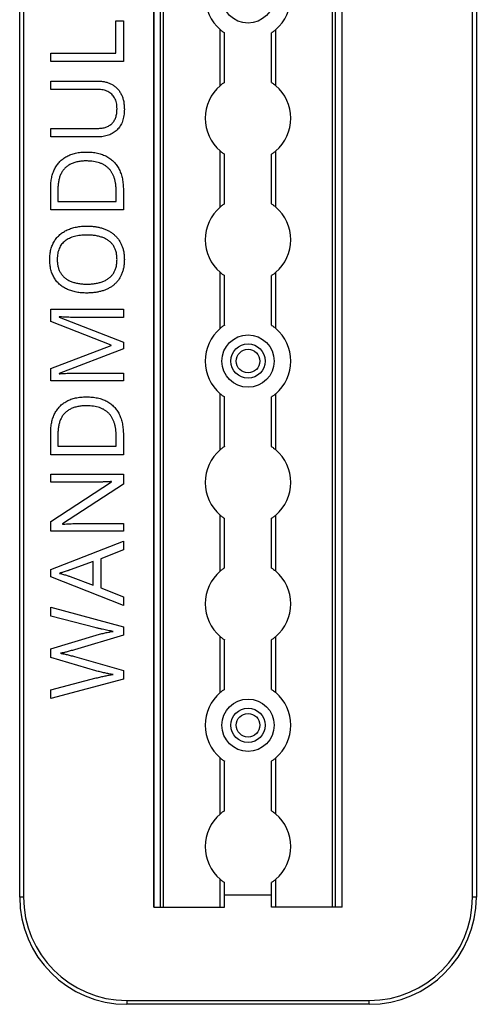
# Model space of a CAD drawing. Header units: millimetres. Extents: x -138 to 5612, y -1401 to 2631.
# Tile 29 of 116: x 1522 to 1628, y 542 to 772. Entities that reach past the tile are written whole.
import ezdxf

# ---------------------------------------------------------------- set-up
doc = ezdxf.new("R2010")
doc.units = ezdxf.units.MM

msp = doc.modelspace()

# ---------------------------------------------------------------- linework, layer by layer
at = {"color": 7, "linetype": 'Continuous', "lineweight": 25}
for p, q in [((1521.86, 567.5), (1521.86, 1075.06)), ((1522.76, 1075.06), (1522.76, 567.5)), ((1553.16, 1074.51), (1553.16, 565.11)), ((1553.19, 565.11), (1553.19, 1074.51)), ((1554.72, 565.11), (1554.72, 1074.51)), ((1555.43, 565.11), (1555.43, 1074.51)), ((1594.88, 565.11), (1594.88, 1074.51)), ((1595.59, 565.11), (1595.59, 1074.51)), ((1597.13, 565.11), (1597.13, 1074.51)), ((1597.16, 565.11), (1597.16, 1074.51)), ((1627.56, 567.5), (1627.56, 1075.06)), ((1628.46, 1075.06), (1628.46, 567.5)), ((1544.3, 764.28), (1544.3, 771.82)), ((1544.3, 771.82), (1546.07, 771.82)), ((1546.07, 771.82), (1546.07, 762.31)), ((1568.66, 756.66), (1568.66, 769.76)), ((1569.66, 757.41), (1569.66, 769.01)), ((1580.66, 757.41), (1580.66, 769.01)), ((1581.66, 756.66), (1581.66, 769.76)), ((1529.1, 764.28), (1544.3, 764.28)), ((1529.1, 762.31), (1529.1, 764.28)), ((1546.07, 762.31), (1529.1, 762.31)), ((1529.1, 757.75), (1540.07, 757.75)), ((1529.1, 755.78), (1529.1, 757.75)), ((1540.1, 755.78), (1529.1, 755.78)), ((1529.1, 746.71), (1540.08, 746.71)), ((1529.1, 744.72), (1529.1, 746.71)), ((1540.03, 744.72), (1529.1, 744.72)), ((1568.66, 728.36), (1568.66, 741.46)), ((1581.66, 728.36), (1581.66, 741.46)), ((1569.66, 729.11), (1569.66, 740.71)), ((1580.66, 729.11), (1580.66, 740.71)), ((1529.1, 727.71), (1529.1, 732.83)), ((1530.79, 732.53), (1530.79, 729.68)), ((1546.07, 732.32), (1546.07, 727.71)), ((1544.37, 729.68), (1544.37, 732.09)), ((1546.07, 727.71), (1529.1, 727.71)), ((1530.79, 729.68), (1544.37, 729.68)), ((1568.66, 700.06), (1568.66, 713.16)), ((1569.66, 700.81), (1569.66, 712.41)), ((1580.66, 700.81), (1580.66, 712.41)), ((1581.66, 700.06), (1581.66, 713.16)), ((1529.1, 704.58), (1546.07, 704.58)), ((1529.1, 701.67), (1529.1, 704.58)), ((1531.07, 702.78), (1531.07, 702.69)), ((1531.07, 702.69), (1546.07, 696.91)), ((1546.07, 702.63), (1535.21, 702.63)), ((1546.07, 704.58), (1546.07, 702.63)), ((1543.21, 696.21), (1529.1, 701.67)), ((1529.1, 690.75), (1543.21, 696.13)), ((1543.21, 696.13), (1543.21, 696.21)), ((1546.07, 696.91), (1546.07, 695.29)), ((1546.07, 695.29), (1531.05, 689.59)), ((1529.1, 687.82), (1529.1, 690.75)), ((1531.05, 689.59), (1531.05, 689.5)), ((1535.34, 689.66), (1546.07, 689.66)), ((1546.07, 689.66), (1546.07, 687.82)), ((1546.07, 687.82), (1529.1, 687.82)), ((1568.66, 671.76), (1568.66, 684.86)), ((1569.66, 672.51), (1569.66, 684.11)), ((1580.66, 672.51), (1580.66, 684.11)), ((1581.66, 671.76), (1581.66, 684.86)), ((1529.1, 670.63), (1529.1, 675.76)), ((1530.79, 675.46), (1530.79, 672.61)), ((1544.37, 672.61), (1544.37, 675.01)), ((1546.07, 675.25), (1546.07, 670.63)), ((1530.79, 672.61), (1544.37, 672.61)), ((1546.07, 670.63), (1529.1, 670.63)), ((1529.1, 666.07), (1546.07, 666.07)), ((1529.1, 664.21), (1529.1, 666.07)), ((1546.07, 666.07), (1546.07, 663.79)), ((1529.1, 655.05), (1543.31, 664.28)), ((1538.93, 664.21), (1529.1, 664.21)), ((1546.07, 663.79), (1531.82, 654.53)), ((1543.31, 664.28), (1543.31, 664.36)), ((1568.66, 643.46), (1568.66, 656.56)), ((1581.66, 643.46), (1581.66, 656.56)), ((1529.1, 652.79), (1529.1, 655.05)), ((1531.82, 654.53), (1531.82, 654.43)), ((1536.32, 654.62), (1546.07, 654.62)), ((1546.07, 654.62), (1546.07, 652.79)), ((1569.66, 644.21), (1569.66, 655.81)), ((1580.66, 644.21), (1580.66, 655.81)), ((1546.07, 652.79), (1529.1, 652.79)), ((1529.1, 643.9), (1546.07, 650.5)), ((1546.07, 650.5), (1546.07, 648.46)), ((1546.07, 648.46), (1540.78, 646.36)), ((1539.02, 645.77), (1533.65, 643.78)), ((1539.02, 640.22), (1539.02, 645.77)), ((1540.78, 646.36), (1540.78, 639.56)), ((1529.1, 642.13), (1529.1, 643.9)), ((1546.07, 635.48), (1529.1, 642.13)), ((1533.65, 642.24), (1539.02, 640.22)), ((1540.78, 639.56), (1546.07, 637.48)), ((1546.07, 637.48), (1546.07, 635.48)), ((1529.1, 635.07), (1546.07, 630.52)), ((1529.1, 633), (1529.1, 635.07)), ((1539.73, 630.27), (1529.1, 633)), ((1546.07, 630.52), (1546.07, 628.53)), ((1529.1, 625.36), (1539.71, 628.55)), ((1546.07, 628.53), (1534.65, 625.16)), ((1568.66, 615.16), (1568.66, 628.26)), ((1569.66, 615.91), (1569.66, 627.51)), ((1580.66, 615.91), (1580.66, 627.51)), ((1581.66, 615.16), (1581.66, 628.26)), ((1529.1, 623.33), (1529.1, 625.36)), ((1539.63, 620.27), (1529.1, 623.33)), ((1534.66, 623.56), (1546.07, 620.29)), ((1546.07, 620.29), (1546.07, 618.3)), ((1529.1, 615.85), (1539.74, 618.58)), ((1546.07, 618.3), (1529.1, 613.79)), ((1529.1, 613.79), (1529.1, 615.85)), ((1568.66, 586.86), (1568.66, 599.96)), ((1569.66, 587.61), (1569.66, 599.21)), ((1580.66, 587.61), (1580.66, 599.21)), ((1581.66, 586.86), (1581.66, 599.96)), ((1568.66, 565.11), (1568.66, 571.66)), ((1581.66, 565.11), (1581.66, 571.66)), ((1569.66, 565.11), (1569.66, 570.91)), ((1580.66, 565.11), (1580.66, 570.91)), ((1522.76, 567.5), (1521.86, 567.5)), ((1569.66, 568), (1580.66, 568)), ((1628.46, 567.5), (1627.56, 567.5)), ((1553.16, 565.11), (1569.66, 565.11)), ((1597.16, 565.11), (1580.66, 565.11)), ((1546.86, 543.4), (1603.46, 543.4)), ((1546.86, 543.4), (1546.86, 542.5)), ((1603.46, 542.5), (1546.86, 542.5)), ((1603.46, 542.5), (1603.46, 543.4))]:
    msp.add_line(p, q, dxfattribs=at)
for centre, radius in [((1575.16, 777.36), 6.1), ((1575.16, 692.46), 6.1), ((1575.16, 692.46), 4), ((1575.16, 692.46), 2.75), ((1575.16, 607.56), 6.1), ((1575.16, 607.56), 4), ((1575.16, 607.56), 2.75)]:
    msp.add_circle(centre, radius, dxfattribs=at)
for centre, radius, start, end in [((1575.16, 777.36), 10, 130.5416, 229.4584), ((1575.16, 777.36), 10, 310.5416, 49.4584), ((1575.16, 749.06), 10, 130.5416, 229.4584), ((1575.16, 749.06), 10, 310.5416, 49.4584), ((1575.16, 720.76), 10, 130.5416, 229.4584), ((1575.16, 720.76), 10, 310.5416, 49.4584), ((1575.16, 692.46), 10, 130.5416, 229.4584), ((1575.16, 692.46), 10, 310.5416, 49.4584), ((1575.16, 664.16), 10, 130.5416, 229.4584), ((1575.16, 664.16), 10, 310.5416, 49.4584), ((1575.16, 635.86), 10, 130.5416, 229.4584), ((1575.16, 635.86), 10, 310.5416, 49.4584), ((1575.16, 607.56), 10, 130.5416, 229.4584), ((1575.16, 607.56), 10, 310.5416, 49.4584), ((1575.16, 579.26), 10, 130.5416, 229.4584), ((1575.16, 579.26), 10, 310.5416, 49.4584), ((1546.86, 567.5), 25, 180, 270), ((1546.86, 567.5), 24.1, 180, 270), ((1603.46, 567.5), 25, 270, 0), ((1603.46, 567.5), 24.1, 270, 0)]:
    msp.add_arc(centre, radius, start, end, dxfattribs=at)
for points, knots in [([(1568.66, 769.76), (1568.77, 769.66), (1568.88, 769.57), (1569.11, 769.4), (1569.22, 769.31), (1569.41, 769.17), (1569.5, 769.11), (1569.62, 769.03), (1569.66, 769.01), (1569.66, 769.01)], [0, 0, 0, 0, 0.25, 0.25, 0.5, 0.5, 0.75, 0.75, 1, 1, 1, 1]), ([(1581.66, 769.76), (1581.54, 769.66), (1581.43, 769.57), (1581.2, 769.4), (1581.1, 769.31), (1580.9, 769.17), (1580.81, 769.11), (1580.69, 769.03), (1580.66, 769.01), (1580.66, 769.01)], [0, 0, 0, 0, 0.25, 0.25, 0.5, 0.5, 0.75, 0.75, 1, 1, 1, 1]), ([(1540.07, 757.75), (1540.22, 757.75), (1540.52, 757.75), (1540.95, 757.71), (1541.36, 757.65), (1541.77, 757.57), (1542.17, 757.47), (1542.55, 757.34), (1542.92, 757.2), (1543.27, 757.03), (1543.62, 756.84), (1543.94, 756.62), (1544.25, 756.38), (1544.53, 756.11), (1544.8, 755.83), (1545.05, 755.52), (1545.28, 755.19), (1545.49, 754.83), (1545.68, 754.45), (1545.84, 754.05), (1545.98, 753.63), (1546.1, 753.18), (1546.18, 752.7), (1546.24, 752.21), (1546.28, 751.69), (1546.29, 751.34), (1546.29, 751.16)], [0, 0, 0, 0, 0.043263, 0.085307, 0.126275, 0.166582, 0.206347, 0.245258, 0.283922, 0.322468, 0.360603, 0.398543, 0.4363, 0.47426, 0.512219, 0.550601, 0.590128, 0.630263, 0.671498, 0.713461, 0.756932, 0.801901, 0.848593, 0.896916, 0.947344, 1, 1, 1, 1]), ([(1544.58, 751.28), (1544.58, 751.53), (1544.57, 752), (1544.46, 752.68), (1544.29, 753.29), (1544.03, 753.82), (1543.72, 754.29), (1543.35, 754.7), (1542.92, 755.04), (1542.44, 755.32), (1541.91, 755.52), (1541.34, 755.68), (1540.73, 755.77), (1540.31, 755.78), (1540.1, 755.78)], [0, 0, 0, 0, 0.102778, 0.196628, 0.283268, 0.364072, 0.441191, 0.516232, 0.590984, 0.666977, 0.745267, 0.825975, 0.910539, 1, 1, 1, 1]), ([(1569.66, 757.41), (1569.66, 757.41), (1569.65, 757.41), (1569.62, 757.38), (1569.59, 757.37), (1569.5, 757.31), (1569.42, 757.25), (1569.22, 757.11), (1569.11, 757.03), (1568.88, 756.85), (1568.77, 756.76), (1568.66, 756.66)], [0, 0, 0, 0, 0.125, 0.125, 0.25, 0.25, 0.5, 0.5, 0.75, 0.75, 1, 1, 1, 1]), ([(1580.66, 757.41), (1580.66, 757.41), (1580.66, 757.41), (1580.7, 757.38), (1580.72, 757.37), (1580.81, 757.31), (1580.9, 757.25), (1581.09, 757.11), (1581.2, 757.03), (1581.43, 756.85), (1581.54, 756.76), (1581.66, 756.66)], [0, 0, 0, 0, 0.125, 0.125, 0.25, 0.25, 0.5, 0.5, 0.75, 0.75, 1, 1, 1, 1]), ([(1546.29, 751.16), (1546.28, 750.91), (1546.27, 750.41), (1546.2, 749.69), (1546.06, 749.02), (1545.88, 748.39), (1545.64, 747.81), (1545.34, 747.28), (1544.99, 746.79), (1544.59, 746.36), (1544.15, 745.97), (1543.67, 745.64), (1543.15, 745.35), (1542.59, 745.12), (1542, 744.94), (1541.37, 744.82), (1540.71, 744.73), (1540.26, 744.73), (1540.03, 744.72)], [0, 0, 0, 0, 0.074981, 0.145616, 0.212407, 0.276161, 0.337151, 0.396523, 0.454792, 0.512599, 0.570262, 0.627474, 0.685175, 0.743724, 0.804151, 0.866508, 0.931777, 1, 1, 1, 1]), ([(1540.08, 746.71), (1540.26, 746.71), (1540.6, 746.72), (1541.09, 746.78), (1541.56, 746.86), (1541.99, 746.99), (1542.39, 747.15), (1542.77, 747.35), (1543.11, 747.58), (1543.42, 747.85), (1543.7, 748.15), (1543.93, 748.5), (1544.13, 748.87), (1544.3, 749.29), (1544.43, 749.74), (1544.52, 750.22), (1544.57, 750.74), (1544.58, 751.09), (1544.58, 751.28)], [0, 0, 0, 0, 0.071471, 0.139559, 0.203707, 0.264838, 0.324092, 0.381066, 0.437244, 0.492859, 0.548749, 0.605459, 0.663069, 0.723807, 0.786875, 0.85388, 0.924772, 1, 1, 1, 1]), ([(1568.66, 741.46), (1568.77, 741.36), (1568.88, 741.27), (1569.11, 741.1), (1569.22, 741.01), (1569.41, 740.87), (1569.5, 740.81), (1569.62, 740.73), (1569.66, 740.71), (1569.66, 740.71)], [0, 0, 0, 0, 0.25, 0.25, 0.5, 0.5, 0.75, 0.75, 1, 1, 1, 1]), ([(1581.66, 741.46), (1581.54, 741.36), (1581.43, 741.27), (1581.2, 741.1), (1581.1, 741.01), (1580.9, 740.87), (1580.81, 740.81), (1580.69, 740.73), (1580.66, 740.71), (1580.66, 740.71)], [0, 0, 0, 0, 0.25, 0.25, 0.5, 0.5, 0.75, 0.75, 1, 1, 1, 1]), ([(1529.1, 732.83), (1529.1, 733.04), (1529.11, 733.46), (1529.15, 734.08), (1529.23, 734.67), (1529.33, 735.24), (1529.46, 735.79), (1529.62, 736.31), (1529.82, 736.81), (1530.04, 737.3), (1530.29, 737.75), (1530.57, 738.18), (1530.88, 738.58), (1531.21, 738.96), (1531.58, 739.31), (1531.97, 739.63), (1532.4, 739.92), (1532.84, 740.19), (1533.32, 740.43), (1533.83, 740.63), (1534.36, 740.81), (1534.92, 740.95), (1535.51, 741.07), (1536.12, 741.14), (1536.76, 741.19), (1537.2, 741.2), (1537.42, 741.2)], [0, 0, 0, 0, 0.047452, 0.093219, 0.137685, 0.180943, 0.222615, 0.263414, 0.303514, 0.342755, 0.381436, 0.419417, 0.457114, 0.494702, 0.532062, 0.56979, 0.60813, 0.647007, 0.686572, 0.727287, 0.768888, 0.811989, 0.856396, 0.902422, 0.950235, 1, 1, 1, 1]), ([(1537.42, 741.2), (1537.66, 741.2), (1538.12, 741.19), (1538.79, 741.14), (1539.43, 741.06), (1540.05, 740.95), (1540.63, 740.8), (1541.19, 740.62), (1541.71, 740.4), (1542.21, 740.16), (1542.68, 739.88), (1543.11, 739.58), (1543.52, 739.24), (1543.9, 738.88), (1544.24, 738.48), (1544.56, 738.06), (1544.85, 737.61), (1545.11, 737.13), (1545.33, 736.62), (1545.53, 736.08), (1545.7, 735.52), (1545.84, 734.93), (1545.94, 734.32), (1546.01, 733.67), (1546.06, 733.01), (1546.07, 732.55), (1546.07, 732.32)], [0, 0, 0, 0, 0.0496734, 0.0972633, 0.1429156, 0.1872228, 0.2296723, 0.270857, 0.3108171, 0.3498994, 0.3880984, 0.4258488, 0.4630322, 0.4998738, 0.5367877, 0.5741777, 0.611928, 0.6505896, 0.6900363, 0.7302374, 0.7716696, 0.8141818, 0.8581224, 0.903715, 0.9510621, 1, 1, 1, 1]), ([(1537.49, 739.12), (1537.31, 739.12), (1536.94, 739.12), (1536.41, 739.07), (1535.9, 739.02), (1535.41, 738.94), (1534.95, 738.83), (1534.52, 738.7), (1534.11, 738.54), (1533.72, 738.37), (1533.36, 738.16), (1533.02, 737.94), (1532.71, 737.69), (1532.42, 737.43), (1532.16, 737.13), (1531.91, 736.82), (1531.69, 736.49), (1531.5, 736.13), (1531.34, 735.75), (1531.18, 735.35), (1531.06, 734.93), (1530.96, 734.49), (1530.88, 734.03), (1530.82, 733.55), (1530.79, 733.05), (1530.79, 732.71), (1530.79, 732.53)], [0, 0, 0, 0, 0.051754, 0.101389, 0.148973, 0.194659, 0.23828, 0.280317, 0.320954, 0.360397, 0.398433, 0.435995, 0.47281, 0.509208, 0.545843, 0.582262, 0.619207, 0.656936, 0.6954, 0.734617, 0.775247, 0.816857, 0.860285, 0.905014, 0.951759, 1, 1, 1, 1]), ([(1544.37, 732.09), (1544.37, 732.37), (1544.36, 732.92), (1544.28, 733.72), (1544.14, 734.46), (1543.96, 735.16), (1543.71, 735.79), (1543.42, 736.37), (1543.06, 736.9), (1542.65, 737.37), (1542.19, 737.78), (1541.68, 738.14), (1541.1, 738.44), (1540.48, 738.69), (1539.81, 738.88), (1539.08, 739.02), (1538.31, 739.1), (1537.77, 739.11), (1537.49, 739.12)], [0, 0, 0, 0, 0.075438, 0.146302, 0.213058, 0.276296, 0.336215, 0.393828, 0.449452, 0.504416, 0.559098, 0.614565, 0.671236, 0.730131, 0.792063, 0.85732, 0.926392, 1, 1, 1, 1]), ([(1569.66, 729.11), (1569.66, 729.11), (1569.65, 729.11), (1569.62, 729.08), (1569.59, 729.07), (1569.5, 729.01), (1569.42, 728.95), (1569.22, 728.81), (1569.11, 728.73), (1568.88, 728.55), (1568.77, 728.46), (1568.66, 728.36)], [0, 0, 0, 0, 0.125, 0.125, 0.25, 0.25, 0.5, 0.5, 0.75, 0.75, 1, 1, 1, 1]), ([(1580.66, 729.11), (1580.66, 729.11), (1580.66, 729.11), (1580.7, 729.08), (1580.72, 729.07), (1580.81, 729.01), (1580.9, 728.95), (1581.09, 728.81), (1581.2, 728.73), (1581.43, 728.55), (1581.54, 728.46), (1581.66, 728.36)], [0, 0, 0, 0, 0.125, 0.125, 0.25, 0.25, 0.5, 0.5, 0.75, 0.75, 1, 1, 1, 1]), ([(1528.88, 716.18), (1528.88, 716.39), (1528.89, 716.79), (1528.94, 717.39), (1529.02, 717.96), (1529.14, 718.5), (1529.29, 719.02), (1529.48, 719.52), (1529.7, 719.99), (1529.95, 720.43), (1530.23, 720.85), (1530.54, 721.24), (1530.88, 721.61), (1531.25, 721.95), (1531.64, 722.26), (1532.06, 722.55), (1532.51, 722.82), (1532.98, 723.05), (1533.48, 723.26), (1534, 723.44), (1534.54, 723.6), (1535.11, 723.72), (1535.7, 723.82), (1536.3, 723.88), (1536.93, 723.93), (1537.36, 723.93), (1537.58, 723.93)], [0, 0, 0, 0, 0.046917, 0.091903, 0.135346, 0.177456, 0.218435, 0.258262, 0.297315, 0.335934, 0.374019, 0.411863, 0.449668, 0.487281, 0.525287, 0.56388, 0.602891, 0.642975, 0.683963, 0.725573, 0.768127, 0.811875, 0.856809, 0.902961, 0.950745, 1, 1, 1, 1]), ([(1537.58, 723.93), (1537.9, 723.93), (1538.52, 723.92), (1539.44, 723.82), (1540.31, 723.67), (1541.13, 723.45), (1541.91, 723.17), (1542.63, 722.83), (1543.29, 722.43), (1543.9, 721.96), (1544.44, 721.44), (1544.92, 720.86), (1545.33, 720.21), (1545.68, 719.51), (1545.96, 718.76), (1546.15, 717.94), (1546.27, 717.06), (1546.28, 716.46), (1546.29, 716.15)], [0, 0, 0, 0, 0.072324, 0.141328, 0.207936, 0.272271, 0.334451, 0.39435, 0.452678, 0.50999, 0.56663, 0.623328, 0.680743, 0.739351, 0.799977, 0.863359, 0.929736, 1, 1, 1, 1]), ([(1537.58, 721.85), (1537.31, 721.85), (1536.8, 721.84), (1536.04, 721.77), (1535.34, 721.67), (1534.67, 721.52), (1534.05, 721.33), (1533.48, 721.09), (1532.95, 720.81), (1532.46, 720.49), (1532.03, 720.12), (1531.65, 719.7), (1531.33, 719.23), (1531.07, 718.71), (1530.87, 718.15), (1530.72, 717.53), (1530.64, 716.87), (1530.63, 716.42), (1530.62, 716.18)], [0, 0, 0, 0, 0.0777002, 0.1512807, 0.2209958, 0.2872296, 0.3502952, 0.4107428, 0.4692514, 0.5259533, 0.5812807, 0.6360411, 0.690696, 0.7467865, 0.8050754, 0.8662444, 0.9310161, 1, 1, 1, 1]), ([(1544.58, 716.15), (1544.58, 716.31), (1544.57, 716.62), (1544.53, 717.08), (1544.47, 717.52), (1544.38, 717.94), (1544.25, 718.33), (1544.11, 718.71), (1543.93, 719.06), (1543.73, 719.38), (1543.51, 719.69), (1543.26, 719.97), (1542.99, 720.24), (1542.69, 720.48), (1542.38, 720.71), (1542.04, 720.91), (1541.68, 721.09), (1541.3, 721.25), (1540.89, 721.39), (1540.47, 721.52), (1540.03, 721.62), (1539.58, 721.71), (1539.1, 721.77), (1538.61, 721.82), (1538.1, 721.84), (1537.75, 721.85), (1537.58, 721.85)], [0, 0, 0, 0, 0.04684, 0.091834, 0.13478, 0.176242, 0.216125, 0.255001, 0.292842, 0.330066, 0.366924, 0.403419, 0.440075, 0.476901, 0.514574, 0.55283, 0.591717, 0.63203, 0.673492, 0.715712, 0.75968, 0.80461, 0.851198, 0.898918, 0.948821, 1, 1, 1, 1]), ([(1537.56, 708.33), (1537.35, 708.33), (1536.93, 708.33), (1536.31, 708.38), (1535.71, 708.44), (1535.13, 708.53), (1534.57, 708.65), (1534.03, 708.8), (1533.51, 708.98), (1533.01, 709.18), (1532.54, 709.41), (1532.08, 709.66), (1531.66, 709.95), (1531.27, 710.26), (1530.9, 710.6), (1530.56, 710.97), (1530.25, 711.37), (1529.96, 711.79), (1529.71, 712.24), (1529.49, 712.73), (1529.29, 713.23), (1529.15, 713.77), (1529.02, 714.33), (1528.94, 714.93), (1528.89, 715.54), (1528.88, 715.97), (1528.88, 716.18)], [0, 0, 0, 0, 0.0478769, 0.0945523, 0.1398395, 0.1838645, 0.2267464, 0.268614, 0.309851, 0.3502573, 0.3899483, 0.4286512, 0.466829, 0.5045696, 0.5421109, 0.5796522, 0.6175953, 0.6559873, 0.6949153, 0.7345083, 0.7751171, 0.8170542, 0.8601891, 0.9048661, 0.9515996, 1, 1, 1, 1]), ([(1530.62, 716.18), (1530.63, 716.02), (1530.63, 715.71), (1530.67, 715.24), (1530.73, 714.8), (1530.83, 714.38), (1530.95, 713.99), (1531.09, 713.61), (1531.26, 713.26), (1531.46, 712.93), (1531.68, 712.61), (1531.93, 712.32), (1532.2, 712.06), (1532.49, 711.81), (1532.8, 711.58), (1533.13, 711.37), (1533.49, 711.19), (1533.87, 711.02), (1534.27, 710.88), (1534.68, 710.75), (1535.12, 710.64), (1535.58, 710.56), (1536.05, 710.49), (1536.54, 710.44), (1537.05, 710.41), (1537.4, 710.41), (1537.58, 710.41)], [0, 0, 0, 0, 0.0467965, 0.0917198, 0.1346259, 0.1763754, 0.2165399, 0.255258, 0.2935134, 0.3308174, 0.3677166, 0.4044657, 0.4413225, 0.4780717, 0.5155607, 0.5533862, 0.5922439, 0.6323444, 0.6735651, 0.7158421, 0.7595218, 0.8044103, 0.8506706, 0.8986788, 0.9485351, 1, 1, 1, 1]), ([(1546.29, 716.15), (1546.28, 715.83), (1546.27, 715.21), (1546.15, 714.31), (1545.96, 713.48), (1545.68, 712.71), (1545.33, 712), (1544.92, 711.35), (1544.44, 710.77), (1543.89, 710.25), (1543.28, 709.79), (1542.61, 709.4), (1541.89, 709.07), (1541.11, 708.79), (1540.28, 708.59), (1539.41, 708.43), (1538.5, 708.34), (1537.88, 708.33), (1537.56, 708.33)], [0, 0, 0, 0, 0.071666, 0.139197, 0.203219, 0.264466, 0.323199, 0.38064, 0.437009, 0.493331, 0.550205, 0.608153, 0.667719, 0.729367, 0.793384, 0.859516, 0.928353, 1, 1, 1, 1]), ([(1537.58, 710.41), (1537.75, 710.41), (1538.1, 710.41), (1538.61, 710.44), (1539.1, 710.49), (1539.58, 710.56), (1540.03, 710.64), (1540.47, 710.75), (1540.89, 710.87), (1541.3, 711.02), (1541.68, 711.18), (1542.04, 711.36), (1542.38, 711.57), (1542.69, 711.8), (1542.99, 712.04), (1543.26, 712.31), (1543.5, 712.6), (1543.73, 712.91), (1543.93, 713.24), (1544.11, 713.59), (1544.25, 713.96), (1544.38, 714.36), (1544.47, 714.78), (1544.53, 715.22), (1544.57, 715.67), (1544.58, 715.99), (1544.58, 716.15)], [0, 0, 0, 0, 0.051101, 0.100928, 0.148576, 0.195139, 0.240002, 0.28398, 0.326136, 0.367647, 0.40803, 0.447008, 0.485379, 0.523189, 0.560172, 0.596772, 0.633716, 0.670518, 0.707971, 0.746052, 0.78487, 0.824692, 0.866091, 0.908972, 0.953565, 1, 1, 1, 1]), ([(1568.66, 713.16), (1568.77, 713.06), (1568.88, 712.97), (1569.11, 712.8), (1569.22, 712.71), (1569.41, 712.57), (1569.5, 712.51), (1569.62, 712.43), (1569.66, 712.41), (1569.66, 712.41)], [0, 0, 0, 0, 0.25, 0.25, 0.5, 0.5, 0.75, 0.75, 1, 1, 1, 1]), ([(1581.66, 713.16), (1581.54, 713.06), (1581.43, 712.97), (1581.2, 712.8), (1581.1, 712.71), (1580.9, 712.57), (1580.81, 712.51), (1580.69, 712.43), (1580.66, 712.41), (1580.66, 712.41)], [0, 0, 0, 0, 0.25, 0.25, 0.5, 0.5, 0.75, 0.75, 1, 1, 1, 1]), ([(1535.21, 702.63), (1534.95, 702.63), (1534.45, 702.63), (1533.7, 702.65), (1532.96, 702.68), (1532.27, 702.7), (1531.65, 702.74), (1531.26, 702.77), (1531.07, 702.78)], [0, 0, 0, 0, 0.18235, 0.366387, 0.545523, 0.71471, 0.868184, 1, 1, 1, 1]), ([(1569.66, 700.81), (1569.66, 700.81), (1569.65, 700.81), (1569.62, 700.78), (1569.59, 700.77), (1569.5, 700.71), (1569.42, 700.65), (1569.22, 700.51), (1569.11, 700.43), (1568.88, 700.25), (1568.77, 700.16), (1568.66, 700.06)], [0, 0, 0, 0, 0.125, 0.125, 0.25, 0.25, 0.5, 0.5, 0.75, 0.75, 1, 1, 1, 1]), ([(1580.66, 700.81), (1580.66, 700.81), (1580.66, 700.81), (1580.7, 700.78), (1580.72, 700.77), (1580.81, 700.71), (1580.9, 700.65), (1581.09, 700.51), (1581.2, 700.43), (1581.43, 700.25), (1581.54, 700.16), (1581.66, 700.06)], [0, 0, 0, 0, 0.125, 0.125, 0.25, 0.25, 0.5, 0.5, 0.75, 0.75, 1, 1, 1, 1]), ([(1531.05, 689.5), (1531.23, 689.51), (1531.61, 689.55), (1532.24, 689.58), (1532.95, 689.61), (1533.72, 689.64), (1534.52, 689.65), (1535.07, 689.66), (1535.34, 689.66)], [0, 0, 0, 0, 0.123014, 0.270684, 0.437474, 0.617814, 0.807723, 1, 1, 1, 1]), ([(1529.1, 675.76), (1529.1, 675.97), (1529.11, 676.39), (1529.15, 677), (1529.23, 677.6), (1529.33, 678.17), (1529.46, 678.71), (1529.62, 679.24), (1529.82, 679.74), (1530.04, 680.22), (1530.29, 680.68), (1530.57, 681.1), (1530.88, 681.51), (1531.21, 681.88), (1531.58, 682.23), (1531.97, 682.56), (1532.4, 682.85), (1532.84, 683.12), (1533.32, 683.36), (1533.83, 683.56), (1534.36, 683.74), (1534.92, 683.88), (1535.51, 683.99), (1536.12, 684.07), (1536.76, 684.11), (1537.2, 684.12), (1537.42, 684.12)], [0, 0, 0, 0, 0.047452, 0.093219, 0.137685, 0.180943, 0.222615, 0.263414, 0.303514, 0.342755, 0.381436, 0.419417, 0.457114, 0.494702, 0.532062, 0.56979, 0.60813, 0.647007, 0.686572, 0.727287, 0.768888, 0.811989, 0.856396, 0.902422, 0.950235, 1, 1, 1, 1]), ([(1537.42, 684.12), (1537.66, 684.12), (1538.12, 684.11), (1538.79, 684.07), (1539.43, 683.98), (1540.05, 683.87), (1540.63, 683.72), (1541.19, 683.55), (1541.71, 683.33), (1542.21, 683.09), (1542.68, 682.81), (1543.11, 682.5), (1543.52, 682.17), (1543.9, 681.81), (1544.24, 681.41), (1544.56, 680.99), (1544.85, 680.53), (1545.11, 680.05), (1545.33, 679.54), (1545.53, 679), (1545.7, 678.44), (1545.84, 677.86), (1545.94, 677.24), (1546.01, 676.6), (1546.06, 675.93), (1546.07, 675.48), (1546.07, 675.25)], [0, 0, 0, 0, 0.049673, 0.097263, 0.142916, 0.187223, 0.229672, 0.270857, 0.310817, 0.349899, 0.388098, 0.425849, 0.463032, 0.499874, 0.536788, 0.574178, 0.611928, 0.65059, 0.690036, 0.730237, 0.77167, 0.814182, 0.858122, 0.903715, 0.951062, 1, 1, 1, 1]), ([(1568.66, 684.86), (1568.77, 684.76), (1568.88, 684.67), (1569.11, 684.5), (1569.22, 684.41), (1569.41, 684.27), (1569.5, 684.21), (1569.62, 684.13), (1569.66, 684.11), (1569.66, 684.11)], [0, 0, 0, 0, 0.25, 0.25, 0.5, 0.5, 0.75, 0.75, 1, 1, 1, 1]), ([(1581.66, 684.86), (1581.54, 684.76), (1581.43, 684.67), (1581.2, 684.5), (1581.1, 684.41), (1580.9, 684.27), (1580.81, 684.21), (1580.69, 684.13), (1580.66, 684.11), (1580.66, 684.11)], [0, 0, 0, 0, 0.25, 0.25, 0.5, 0.5, 0.75, 0.75, 1, 1, 1, 1]), ([(1537.49, 682.05), (1537.31, 682.04), (1536.94, 682.04), (1536.41, 682), (1535.9, 681.94), (1535.41, 681.86), (1534.95, 681.76), (1534.52, 681.62), (1534.11, 681.47), (1533.72, 681.29), (1533.36, 681.09), (1533.02, 680.87), (1532.71, 680.62), (1532.42, 680.35), (1532.16, 680.06), (1531.91, 679.75), (1531.69, 679.41), (1531.5, 679.05), (1531.34, 678.67), (1531.18, 678.28), (1531.06, 677.86), (1530.96, 677.42), (1530.88, 676.96), (1530.82, 676.47), (1530.79, 675.97), (1530.79, 675.63), (1530.79, 675.46)], [0, 0, 0, 0, 0.051754, 0.101389, 0.148973, 0.194659, 0.23828, 0.280317, 0.320954, 0.360397, 0.398433, 0.435995, 0.47281, 0.509208, 0.545843, 0.582262, 0.619207, 0.656936, 0.6954, 0.734617, 0.775247, 0.816857, 0.860285, 0.905014, 0.951759, 1, 1, 1, 1]), ([(1544.37, 675.01), (1544.37, 675.3), (1544.36, 675.85), (1544.28, 676.65), (1544.14, 677.39), (1543.96, 678.08), (1543.71, 678.72), (1543.42, 679.3), (1543.06, 679.82), (1542.65, 680.29), (1542.19, 680.71), (1541.68, 681.07), (1541.1, 681.37), (1540.48, 681.62), (1539.81, 681.81), (1539.08, 681.95), (1538.31, 682.03), (1537.77, 682.04), (1537.49, 682.05)], [0, 0, 0, 0, 0.075438, 0.146302, 0.213058, 0.276296, 0.336215, 0.393828, 0.449452, 0.504416, 0.559098, 0.614565, 0.671236, 0.730131, 0.792063, 0.85732, 0.926392, 1, 1, 1, 1]), ([(1569.66, 672.51), (1569.66, 672.51), (1569.65, 672.51), (1569.62, 672.48), (1569.59, 672.47), (1569.5, 672.41), (1569.42, 672.35), (1569.22, 672.21), (1569.11, 672.13), (1568.88, 671.95), (1568.77, 671.86), (1568.66, 671.76)], [0, 0, 0, 0, 0.125, 0.125, 0.25, 0.25, 0.5, 0.5, 0.75, 0.75, 1, 1, 1, 1]), ([(1580.66, 672.51), (1580.66, 672.51), (1580.66, 672.51), (1580.7, 672.48), (1580.72, 672.47), (1580.81, 672.41), (1580.9, 672.35), (1581.09, 672.21), (1581.2, 672.13), (1581.43, 671.95), (1581.54, 671.86), (1581.66, 671.76)], [0, 0, 0, 0, 0.125, 0.125, 0.25, 0.25, 0.5, 0.5, 0.75, 0.75, 1, 1, 1, 1]), ([(1543.31, 664.36), (1543.23, 664.36), (1543.07, 664.35), (1542.8, 664.33), (1542.49, 664.32), (1542.01, 664.3), (1541.36, 664.27), (1540.54, 664.24), (1539.73, 664.21), (1539.19, 664.21), (1538.93, 664.21)], [0, 0, 0, 0, 0.051201, 0.112607, 0.183437, 0.264513, 0.441587, 0.632769, 0.823093, 1, 1, 1, 1]), ([(1568.66, 656.56), (1568.77, 656.46), (1568.88, 656.37), (1569.11, 656.2), (1569.22, 656.11), (1569.41, 655.97), (1569.5, 655.91), (1569.62, 655.83), (1569.66, 655.81), (1569.66, 655.81)], [0, 0, 0, 0, 0.25, 0.25, 0.5, 0.5, 0.75, 0.75, 1, 1, 1, 1]), ([(1581.66, 656.56), (1581.54, 656.46), (1581.43, 656.37), (1581.2, 656.2), (1581.1, 656.11), (1580.9, 655.97), (1580.81, 655.91), (1580.69, 655.83), (1580.66, 655.81), (1580.66, 655.81)], [0, 0, 0, 0, 0.25, 0.25, 0.5, 0.5, 0.75, 0.75, 1, 1, 1, 1]), ([(1531.82, 654.43), (1532.02, 654.45), (1532.45, 654.47), (1533.13, 654.51), (1533.87, 654.56), (1534.67, 654.59), (1535.49, 654.62), (1536.04, 654.62), (1536.32, 654.62)], [0, 0, 0, 0, 0.1346773, 0.2869339, 0.453721, 0.6302745, 0.8136457, 1, 1, 1, 1]), ([(1533.65, 643.78), (1533.61, 643.77), (1533.52, 643.74), (1533.37, 643.69), (1533.18, 643.62), (1532.88, 643.53), (1532.47, 643.4), (1532.06, 643.26), (1531.74, 643.17), (1531.52, 643.09), (1531.32, 643.03), (1531.2, 642.99), (1531.15, 642.97)], [0, 0, 0, 0, 0.048345, 0.109923, 0.185955, 0.275209, 0.469, 0.670653, 0.767775, 0.854545, 0.932648, 1, 1, 1, 1]), ([(1531.15, 642.97), (1531.31, 642.93), (1531.62, 642.85), (1532.09, 642.72), (1532.54, 642.6), (1532.95, 642.46), (1533.32, 642.35), (1533.55, 642.27), (1533.65, 642.24)], [0, 0, 0, 0, 0.188916, 0.376296, 0.557333, 0.724487, 0.873715, 1, 1, 1, 1]), ([(1569.66, 644.21), (1569.66, 644.21), (1569.65, 644.21), (1569.62, 644.18), (1569.59, 644.17), (1569.5, 644.11), (1569.42, 644.05), (1569.22, 643.91), (1569.11, 643.83), (1568.88, 643.65), (1568.77, 643.56), (1568.66, 643.46)], [0, 0, 0, 0, 0.125, 0.125, 0.25, 0.25, 0.5, 0.5, 0.75, 0.75, 1, 1, 1, 1]), ([(1580.66, 644.21), (1580.66, 644.21), (1580.66, 644.21), (1580.7, 644.18), (1580.72, 644.17), (1580.81, 644.11), (1580.9, 644.05), (1581.09, 643.91), (1581.2, 643.83), (1581.43, 643.65), (1581.54, 643.56), (1581.66, 643.46)], [0, 0, 0, 0, 0.125, 0.125, 0.25, 0.25, 0.5, 0.5, 0.75, 0.75, 1, 1, 1, 1]), ([(1539.71, 628.55), (1539.89, 628.6), (1540.25, 628.71), (1540.78, 628.85), (1541.31, 628.98), (1541.82, 629.1), (1542.31, 629.2), (1542.78, 629.29), (1543.23, 629.38), (1543.52, 629.43), (1543.66, 629.45)], [0, 0, 0, 0, 0.138815, 0.276129, 0.41033, 0.540228, 0.665248, 0.783098, 0.894781, 1, 1, 1, 1]), ([(1543.66, 629.45), (1543.46, 629.48), (1543.06, 629.54), (1542.45, 629.65), (1541.81, 629.78), (1541.14, 629.92), (1540.44, 630.09), (1539.97, 630.21), (1539.73, 630.27)], [0, 0, 0, 0, 0.146925, 0.302177, 0.465132, 0.636532, 0.814938, 1, 1, 1, 1]), ([(1568.66, 628.26), (1568.77, 628.16), (1568.88, 628.07), (1569.11, 627.9), (1569.22, 627.81), (1569.41, 627.67), (1569.5, 627.61), (1569.62, 627.53), (1569.66, 627.51), (1569.66, 627.51)], [0, 0, 0, 0, 0.25, 0.25, 0.5, 0.5, 0.75, 0.75, 1, 1, 1, 1]), ([(1581.66, 628.26), (1581.54, 628.16), (1581.43, 628.07), (1581.2, 627.9), (1581.1, 627.81), (1580.9, 627.67), (1580.81, 627.61), (1580.69, 627.53), (1580.66, 627.51), (1580.66, 627.51)], [0, 0, 0, 0, 0.25, 0.25, 0.5, 0.5, 0.75, 0.75, 1, 1, 1, 1]), ([(1534.65, 625.16), (1534.49, 625.12), (1534.16, 625.02), (1533.67, 624.88), (1533.19, 624.75), (1532.74, 624.63), (1532.33, 624.53), (1531.96, 624.44), (1531.67, 624.38), (1531.49, 624.34), (1531.42, 624.33)], [0, 0, 0, 0, 0.1529286, 0.3062786, 0.4560929, 0.5981232, 0.7281208, 0.8415996, 0.9333505, 1, 1, 1, 1]), ([(1531.42, 624.33), (1531.49, 624.32), (1531.67, 624.29), (1531.96, 624.24), (1532.31, 624.17), (1532.72, 624.08), (1533.18, 623.97), (1533.66, 623.84), (1534.16, 623.71), (1534.49, 623.61), (1534.66, 623.56)], [0, 0, 0, 0, 0.065837, 0.155317, 0.267108, 0.394133, 0.534406, 0.685214, 0.841551, 1, 1, 1, 1]), ([(1543.66, 619.39), (1543.5, 619.41), (1543.19, 619.46), (1542.7, 619.54), (1542.21, 619.64), (1541.7, 619.74), (1541.19, 619.86), (1540.67, 619.99), (1540.15, 620.13), (1539.8, 620.22), (1539.63, 620.27)], [0, 0, 0, 0, 0.113008, 0.232308, 0.354669, 0.480795, 0.608271, 0.737947, 0.868241, 1, 1, 1, 1]), ([(1539.74, 618.58), (1539.92, 618.62), (1540.27, 618.71), (1540.79, 618.83), (1541.3, 618.95), (1541.79, 619.06), (1542.27, 619.16), (1542.75, 619.24), (1543.2, 619.32), (1543.51, 619.37), (1543.66, 619.39)], [0, 0, 0, 0, 0.136857, 0.270586, 0.401407, 0.527461, 0.650457, 0.770277, 0.886555, 1, 1, 1, 1]), ([(1569.66, 615.91), (1569.66, 615.91), (1569.65, 615.91), (1569.62, 615.88), (1569.59, 615.87), (1569.5, 615.81), (1569.42, 615.75), (1569.22, 615.61), (1569.11, 615.53), (1568.88, 615.35), (1568.77, 615.26), (1568.66, 615.16)], [0, 0, 0, 0, 0.125, 0.125, 0.25, 0.25, 0.5, 0.5, 0.75, 0.75, 1, 1, 1, 1]), ([(1580.66, 615.91), (1580.66, 615.91), (1580.66, 615.91), (1580.7, 615.88), (1580.72, 615.87), (1580.81, 615.81), (1580.9, 615.75), (1581.09, 615.61), (1581.2, 615.53), (1581.43, 615.35), (1581.54, 615.26), (1581.66, 615.16)], [0, 0, 0, 0, 0.125, 0.125, 0.25, 0.25, 0.5, 0.5, 0.75, 0.75, 1, 1, 1, 1]), ([(1568.66, 599.96), (1568.77, 599.86), (1568.88, 599.77), (1569.11, 599.6), (1569.22, 599.51), (1569.41, 599.37), (1569.5, 599.31), (1569.62, 599.23), (1569.66, 599.21), (1569.66, 599.21)], [0, 0, 0, 0, 0.25, 0.25, 0.5, 0.5, 0.75, 0.75, 1, 1, 1, 1]), ([(1581.66, 599.96), (1581.54, 599.86), (1581.43, 599.77), (1581.2, 599.6), (1581.1, 599.51), (1580.9, 599.37), (1580.81, 599.31), (1580.69, 599.23), (1580.66, 599.21), (1580.66, 599.21)], [0, 0, 0, 0, 0.25, 0.25, 0.5, 0.5, 0.75, 0.75, 1, 1, 1, 1]), ([(1569.66, 587.61), (1569.66, 587.61), (1569.65, 587.61), (1569.62, 587.58), (1569.59, 587.57), (1569.5, 587.51), (1569.42, 587.45), (1569.22, 587.31), (1569.11, 587.23), (1568.88, 587.05), (1568.77, 586.96), (1568.66, 586.86)], [0, 0, 0, 0, 0.125, 0.125, 0.25, 0.25, 0.5, 0.5, 0.75, 0.75, 1, 1, 1, 1]), ([(1580.66, 587.61), (1580.66, 587.61), (1580.66, 587.61), (1580.7, 587.58), (1580.72, 587.57), (1580.81, 587.51), (1580.9, 587.45), (1581.09, 587.31), (1581.2, 587.23), (1581.43, 587.05), (1581.54, 586.96), (1581.66, 586.86)], [0, 0, 0, 0, 0.125, 0.125, 0.25, 0.25, 0.5, 0.5, 0.75, 0.75, 1, 1, 1, 1]), ([(1568.66, 571.66), (1568.77, 571.56), (1568.88, 571.47), (1569.11, 571.3), (1569.22, 571.21), (1569.41, 571.07), (1569.5, 571.01), (1569.62, 570.93), (1569.66, 570.91), (1569.66, 570.91)], [0, 0, 0, 0, 0.25, 0.25, 0.5, 0.5, 0.75, 0.75, 1, 1, 1, 1]), ([(1581.66, 571.66), (1581.54, 571.56), (1581.43, 571.47), (1581.2, 571.3), (1581.1, 571.21), (1580.9, 571.07), (1580.81, 571.01), (1580.69, 570.93), (1580.66, 570.91), (1580.66, 570.91)], [0, 0, 0, 0, 0.25, 0.25, 0.5, 0.5, 0.75, 0.75, 1, 1, 1, 1])]:
    msp.add_open_spline(points, degree=3, knots=knots, dxfattribs=at)

doc.saveas('drawing.dxf')
